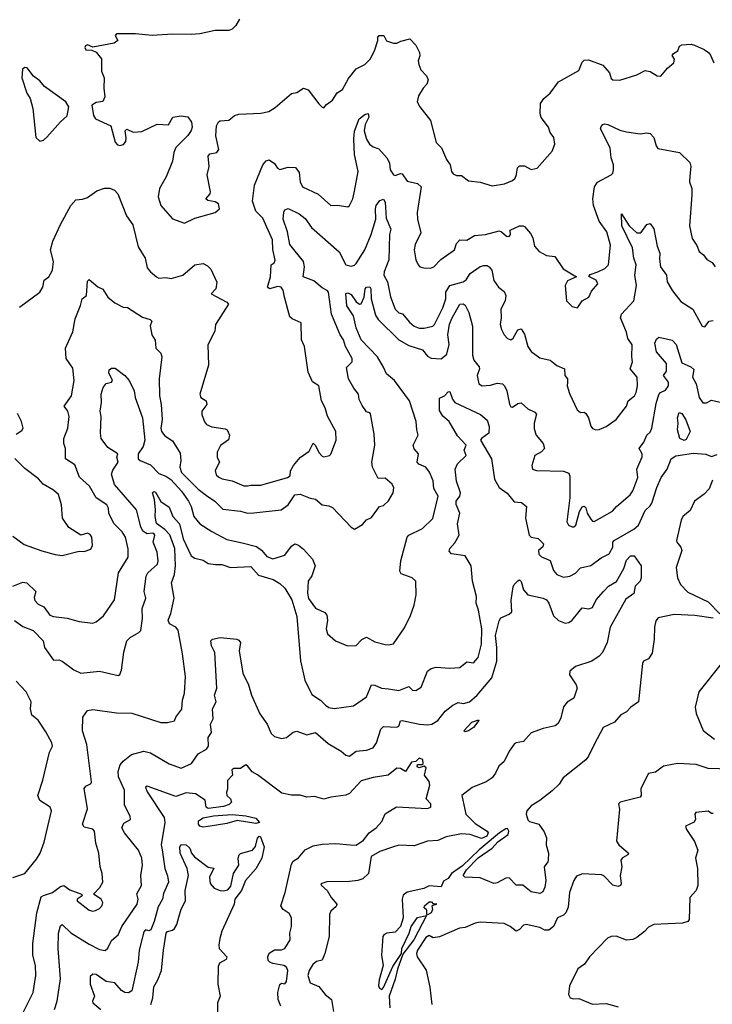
# Model space of a CAD drawing. Extents: x 1552033 to 1694788, y 811965 to 917215.
# Tile 187 of 256: x 1630256 to 1634330, y 862356 to 868148. Entities that reach past the tile are written whole.
import ezdxf

# ---------------------------------------------------------------- set-up
doc = ezdxf.new("R2010")
doc.units = 0

msp = doc.modelspace()

# ---------------------------------------------------------------- linework, layer by layer
at = {"layer": '0CON20XD'}
for points in [[(1631548.8, 868151.2), (1631526.8, 868113.2), (1631505, 868092.7), (1631485, 868085.2), (1631405, 868083.4), (1631315.4, 868064.6), (1631265, 868060.4), (1631155, 868062.1), (1631034.5, 868054.5), (1630936.7, 868065), (1630824.5, 868065.5), (1630817.5, 868055), (1630832.5, 868025), (1630810.9, 868009.1), (1630685, 867986), (1630655, 867999.6), (1630642.9, 867995), (1630639.5, 867985), (1630645, 867970.8), (1630679.3, 867969.3), (1630705, 867957.5), (1630737, 867917), (1630737.5, 867845), (1630752.5, 867805), (1630750, 867745), (1630756.7, 867695), (1630745, 867667.5), (1630705, 867660), (1630680, 867645), (1630688.8, 867585), (1630702.5, 867565), (1630792.7, 867522.7), (1630817.4, 867427.4), (1630831.2, 867411.2), (1630845, 867407.3), (1630866.9, 867413.1), (1630879.6, 867430.4), (1630882.4, 867452.4), (1630876.1, 867493.9), (1630885, 867503.3), (1630923.9, 867486.1), (1630975, 867490), (1631065, 867533.1), (1631130, 867530), (1631156, 867574), (1631205, 867583.1), (1631245, 867575.7), (1631266.9, 867545), (1631270.6, 867515), (1631265, 867496.7), (1631245, 867466), (1631174.4, 867395.6), (1631162.4, 867367.6), (1631154, 867315), (1631116.9, 867223.1), (1631078, 867155), (1631070, 867105), (1631086.2, 867055), (1631155, 866976.2), (1631225, 866951.2)], [(1631225, 866951.2), (1631285, 866980.8), (1631405, 867013.8), (1631430.6, 867035), (1631425.6, 867065), (1631405, 867076.2), (1631362.5, 867085), (1631351.2, 867095), (1631375.8, 867124.2), (1631378, 867135), (1631359.2, 867235), (1631370, 867285), (1631363.3, 867345), (1631375, 867358.8), (1631415, 867367.5), (1631427.5, 867385), (1631409.2, 867465), (1631414.1, 867524.1), (1631425, 867546.7), (1631435, 867553.3), (1631485, 867556.7), (1631518.8, 867585), (1631545, 867592.3), (1631675, 867598.6), (1631721.3, 867608.7), (1631758, 867632), (1631855, 867713.8), (1631885, 867719.2), (1631925, 867744.2), (1631953.3, 867735), (1632015, 867653.3), (1632035, 867632.5), (1632045, 867630), (1632060.5, 867649.5), (1632095.4, 867674.6), (1632123, 867717), (1632155, 867738), (1632188.8, 867801.2), (1632235, 867858.6), (1632285, 867884.3), (1632318.1, 867915), (1632343.3, 867965), (1632362.5, 868025), (1632362.5, 868045), (1632370, 868055), (1632397.5, 868055), (1632413.6, 868023.6), (1632455, 868008.8), (1632475, 868010), (1632497.7, 868022.3), (1632550, 868035), (1632585, 867997.5), (1632606.7, 867955), (1632610, 867935), (1632600, 867905), (1632604.2, 867884.2), (1632615, 867852.5), (1632647.9, 867817.9), (1632657.5, 867795), (1632651.2, 867768.8), (1632628.8, 867745), (1632600.5, 867699.5), (1632594.2, 867664.2), (1632608.8, 867635), (1632672, 867555), (1632706.1, 867426.1), (1632736.2, 867395), (1632765.5, 867325.5), (1632788, 867295), (1632795.8, 867255), (1632805, 867241.2), (1632825, 867231.2), (1632855, 867231.2), (1632895, 867199.4), (1632965, 867192.5), (1633035, 867170), (1633106.8, 867183.2), (1633155, 867202.5), (1633170, 867215), (1633177, 867237), (1633182.9, 867277.1), (1633195, 867288.8), (1633225, 867288), (1633265, 867265.7), (1633300, 867275), (1633388, 867375), (1633404, 867415), (1633398, 867455), (1633376.2, 867485), (1633365.8, 867515), (1633322.2, 867572.2), (1633316.4, 867595), (1633318.2, 867655), (1633338.6, 867685), (1633376.7, 867715), (1633425, 867782.9), (1633545, 867848.1), (1633565, 867898.8), (1633575, 867910), (1633601.2, 867911.2), (1633685, 867880), (1633724.5, 867835), (1633735, 867802.5), (1633745, 867794.3), (1633785, 867791.4), (1633885, 867823.8), (1633935, 867848.8), (1633965, 867843.8), (1634005, 867816.7), (1634027.5, 867815), (1634067, 867863), (1634102.5, 867895), (1634107.5, 867915), (1634093, 867937), (1634100.7, 867949.3), (1634127.5, 867965), (1634137, 867993), (1634150.7, 867999.3), (1634205, 868003.3), (1634225, 867998.8), (1634282.3, 867972.3), (1634307.5, 867955), (1634318.3, 867938.3), (1634338, 867895)], [(1630375, 867432.5), (1630395, 867440), (1630415, 867457.5), (1630495, 867547.5), (1630535, 867582.5), (1630543.8, 867635), (1630527.5, 867665), (1630402.5, 867755), (1630375, 867787.5), (1630337.5, 867815), (1630300, 867865), (1630285, 867867.5), (1630273, 867857), (1630268.8, 867805), (1630297.8, 867715), (1630317.5, 867685), (1630333.5, 867625), (1630351.2, 867455), (1630375, 867432.5)], [(1630255, 866457.5), (1630373.8, 866545), (1630392, 866575), (1630400, 866615), (1630426.7, 866635), (1630449.2, 866675), (1630454.2, 866725), (1630436.9, 866795), (1630451.1, 866845), (1630495, 866943.8), (1630557.1, 867055), (1630585, 867088), (1630625, 867092), (1630655, 867102.5), (1630708.8, 867141.2), (1630755, 867156), (1630785, 867156), (1630812.5, 867145), (1630832.7, 867122.7), (1630884.6, 866995), (1630920.9, 866940.9), (1630951.8, 866811.8), (1630993.8, 866745), (1631005, 866688.8), (1631024.5, 866664.5), (1631061.2, 866635), (1631075, 866627.5), (1631115, 866630.6), (1631145.9, 866625.9), (1631215, 866645.7), (1631286.7, 866705), (1631335, 866714.2), (1631360.6, 866700.6), (1631380.4, 866680.4), (1631414.5, 866604.5), (1631409.4, 866565), (1631382.5, 866535), (1631475, 866486.5), (1631483.6, 866475), (1631407.5, 866355), (1631404.4, 866315), (1631361.4, 866235), (1631367.1, 866115), (1631314.4, 865945), (1631321.2, 865925), (1631352, 865905), (1631356, 865885), (1631327.1, 865845), (1631327.1, 865825), (1631342.1, 865782.1), (1631355, 865766.7), (1631385, 865753.8), (1631465, 865741.2), (1631476.7, 865735), (1631490, 865705), (1631483.6, 865676.4), (1631437.3, 865642.7), (1631416.6, 865603.4), (1631416.4, 865575), (1631430.6, 865545), (1631404.6, 865495.4), (1631411.2, 865471.2), (1631426.1, 865456.1), (1631447.1, 865447.1), (1631505, 865434.7), (1631575, 865406.4), (1631595, 865405.5), (1631615, 865410.9), (1631675, 865410.8), (1631831.2, 865455), (1631846.2, 865465), (1631849.2, 865495), (1631865.6, 865525), (1631905, 865571.8), (1631959.3, 865610.7), (1631982.1, 865657.9), (1631995, 865644.2), (1632015, 865602.2), (1632035, 865580), (1632045, 865577.1), (1632077.5, 865585), (1632085, 865592.5), (1632117.3, 865675), (1632115.5, 865725), (1632066.7, 865815), (1632052.3, 865865), (1632030.4, 865905), (1632015.6, 865995), (1631977.7, 866017.7), (1631951.5, 866075), (1631930, 866225), (1631913.3, 866265), (1631912.2, 866365), (1631857.9, 866387.9), (1631845, 866400.7), (1631814.2, 866515.8), (1631805, 866557.8), (1631794.5, 866575), (1631775, 866579.4), (1631724.7, 866564.7), (1631713.6, 866573.6), (1631730, 866635), (1631734.3, 866705.7), (1631753, 866717), (1631757.5, 866732.5), (1631745.4, 866795.4), (1631743, 866853), (1631685, 866980), (1631645, 867022.5), (1631625, 867080), (1631637.7, 867175), (1631685, 867294.2), (1631705, 867318), (1631723.3, 867323.3), (1631755, 867302.5), (1631772.5, 867275), (1631785, 867266.2), (1631835, 867280.9), (1631878, 867278), (1631898.7, 867248.7), (1631904.7, 867194.7), (1631919.4, 867165), (1632010.9, 867120.9), (1632085, 867054.3), (1632125, 867057.5), (1632185, 867046.2), (1632196, 867055), (1632215, 867093.8), (1632225, 867140), (1632246.5, 867255), (1632224.8, 867354.8), (1632220.4, 867445), (1632225, 867492.5), (1632252.9, 867565), (1632285, 867589.4), (1632305.7, 867595.7), (1632309.4, 867575), (1632288, 867532), (1632282.7, 867495), (1632296.4, 867445), (1632313.6, 867415), (1632335, 867400), (1632369.1, 867389.1), (1632415, 867335.6), (1632431.8, 867305), (1632435, 867263.8), (1632455, 867235.8), (1632465, 867231.4), (1632495, 867242.9), (1632505, 867240.8), (1632535, 867198.1), (1632595, 867184.5), (1632617.3, 867165), (1632594.6, 867014.6), (1632596.5, 866975), (1632615.6, 866895), (1632580.9, 866825), (1632575.5, 866795), (1632586.7, 866735), (1632599.5, 866705), (1632608.9, 866695), (1632632.5, 866687.5), (1632672.9, 866687.1), (1632691.9, 866695), (1632733.3, 866736.7), (1632813.6, 866795), (1632825, 866830.6), (1632845, 866853.1), (1632885, 866851.2), (1632931.4, 866878.6), (1632995.4, 866884.6), (1633075, 866906), (1633090.5, 866900.5), (1633118.8, 866875), (1633135, 866872.9), (1633142, 866885), (1633140, 866910), (1633195, 866935.8), (1633215, 866936), (1633225, 866932), (1633260.9, 866890.9), (1633274.3, 866865), (1633284.2, 866815), (1633311.2, 866785), (1633355, 866760), (1633403.3, 866755), (1633451.8, 866681.8), (1633530, 866635), (1633477.6, 866612.4), (1633464.2, 866585), (1633472.5, 866495), (1633505, 866460), (1633536.1, 866453.9), (1633565, 866493.3), (1633602.5, 866515), (1633619.5, 866550.5), (1633655.6, 866595), (1633645.6, 866615), (1633603, 866637), (1633611.2, 866648.8), (1633655.5, 866665.5), (1633697.8, 866685), (1633719.4, 866705), (1633731.7, 866821.7), (1633709.5, 866899.5), (1633663.3, 866963.3), (1633631.4, 867055), (1633626.9, 867095), (1633636.1, 867163.9), (1633655, 867191.5), (1633734, 867235), (1633744.4, 867245.6), (1633747.8, 867265), (1633748.5, 867295), (1633734.3, 867335), (1633728.9, 867395), (1633672.8, 867505), (1633675, 867519.2), (1633685, 867530.8), (1633695, 867535.6), (1633715, 867531.4), (1633785, 867497.9), (1633825, 867487.8), (1633905, 867475.7), (1633945, 867482.5), (1633965, 867479.2), (1633985, 867454.2), (1633998.6, 867405), (1634009.3, 867389.3), (1634137.5, 867367.5), (1634197.7, 867307.7), (1634203.8, 867285), (1634196.6, 867226.6), (1634195.5, 867195), (1634209.5, 867155), (1634210, 867115), (1634196.2, 866935), (1634211.7, 866861.7), (1634239.3, 866819.3), (1634253.3, 866785), (1634277.5, 866765), (1634297, 866737), (1634329.3, 866719.3), (1634346, 866695)], [(1630215, 864815.8), (1630275, 864839.2), (1630296.7, 864835), (1630351.2, 864785), (1630341.7, 864748.3), (1630345, 864731.2), (1630365, 864710), (1630397.5, 864695), (1630433.3, 864645), (1630455, 864637.1), (1630535, 864627.8), (1630605, 864607.1), (1630685, 864599.2), (1630705, 864606), (1630748, 864642), (1630812.5, 864735), (1630837.5, 864895), (1630894, 864986), (1630893.9, 865035), (1630878.7, 865105), (1630858.2, 865135), (1630810, 865185), (1630780.9, 865245), (1630778.9, 865275), (1630768.5, 865295), (1630706.2, 865335), (1630666.5, 865405), (1630606.9, 865456.9), (1630579.8, 865529.8), (1630524.4, 865565), (1630524.3, 865625), (1630514.5, 865655), (1630514.5, 865685), (1630538.9, 865745), (1630545.9, 865814.1), (1630538.8, 865845), (1630516.9, 865875), (1630560.2, 865935), (1630577, 866025), (1630567.5, 866097.5), (1630529.4, 866155), (1630525.7, 866215), (1630568.3, 866311.7), (1630582.1, 866387.9), (1630612.5, 866467.5), (1630623.8, 866505), (1630648, 866525), (1630655, 866610), (1630665, 866618.8), (1630715, 866575.7), (1630745, 866562.5), (1630775, 866515.8), (1630815, 866482.5), (1630865, 866457.5), (1630890, 866455), (1630977.3, 866397.3), (1631022.5, 866385), (1631032.5, 866375), (1631023.8, 866346.2), (1631032.5, 866295), (1631052.3, 866262.3), (1631056.2, 866215), (1631085.6, 866185.6), (1631091.9, 866165), (1631075.5, 866034.5), (1631077.3, 865935), (1631088.2, 865885), (1631092.9, 865797.1), (1631086.6, 865745), (1631090.3, 865725), (1631109.3, 865699.3), (1631155, 865670), (1631198.9, 865598.9), (1631204.4, 865555.6), (1631198.5, 865515), (1631207.8, 865485), (1631305, 865386.7), (1631355, 865349.7), (1631402.5, 865315), (1631449.7, 865269.7), (1631555, 865257.5), (1631595, 865246.2), (1631633.7, 865246.3), (1631794, 865265), (1631835, 865294.6), (1631875, 865353.3), (1631905, 865356.9), (1631965, 865332.5), (1631995, 865328.1), (1632035, 865294.5), (1632075, 865287.8), (1632095, 865278.1), (1632205, 865162), (1632225, 865152), (1632272, 865178), (1632295, 865206.2), (1632325, 865218.8), (1632372.5, 865285), (1632395, 865290), (1632425, 865318), (1632452.5, 865365), (1632455.8, 865395), (1632447.5, 865415), (1632405, 865452), (1632365, 865448.8), (1632330, 865515), (1632326.9, 865545), (1632343.8, 865645), (1632340.3, 865710.3), (1632319.2, 865829.2), (1632315, 865836.2), (1632295, 865842), (1632269.2, 865879.2), (1632253, 865913), (1632248.9, 865945), (1632220.4, 865980.4), (1632190.6, 866035), (1632178.7, 866101.3), (1632211.2, 866135), (1632210.5, 866155), (1632172.2, 866225), (1632160, 866265), (1632141.1, 866295), (1632089.4, 866415), (1632071.1, 866545), (1632065, 866555.4), (1632035, 866571.5), (1631985, 866611.9), (1631922.5, 866635), (1631931.8, 866695), (1631925.8, 866725), (1631844.2, 866825), (1631830.6, 866900.6), (1631806.3, 866975), (1631809.5, 867015), (1631815, 867028.9), (1631835, 867036.9), (1631898.8, 867005), (1631935, 866978.9), (1631972.1, 866925), (1632135, 866782.5), (1632175, 866705.6), (1632205, 866698.2), (1632225, 866703.3), (1632235, 866713.5), (1632286.1, 866793.9), (1632323.3, 866885), (1632350.4, 866975), (1632348.2, 867035), (1632353.1, 867055), (1632375, 867084.2), (1632395, 867092), (1632405.4, 867075), (1632410.4, 866980.4), (1632437.9, 866915), (1632430.6, 866885), (1632426.3, 866735), (1632399.6, 866665), (1632397.5, 866645), (1632419.4, 866605), (1632437.4, 866517.4), (1632464.6, 866445), (1632485, 866423.5), (1632506.9, 866416.9), (1632548.2, 866368.2), (1632575, 866345.7), (1632605, 866333.9), (1632635, 866332.7), (1632685, 866344.4), (1632696.2, 866355), (1632745, 866452.5), (1632763, 866505), (1632761.8, 866545), (1632785, 866583.8), (1632865, 866605.8), (1632881.7, 866618.3), (1632906.2, 866655), (1632965, 866695.6), (1632985, 866702.9), (1633005, 866701.4), (1633018, 866695), (1633032, 866675), (1633045, 866613.3), (1633072, 866575), (1633105, 866548.6), (1633114.6, 866525), (1633110.4, 866495), (1633086.7, 866445), (1633088.2, 866395), (1633081.8, 866355), (1633088.9, 866325), (1633105, 866293.8), (1633125, 866272.9), (1633145, 866265.7), (1633157.8, 866275), (1633185, 866324.2), (1633205, 866330), (1633225, 866298), (1633245, 866226), (1633265, 866196.2), (1633315, 866158), (1633375, 866144.4), (1633415, 866113.5), (1633460, 866095), (1633462.5, 866055), (1633478.8, 866035), (1633478.8, 866015), (1633476.2, 865995), (1633489.1, 865949.1), (1633535, 865853.8), (1633555, 865836.7), (1633575, 865838.8), (1633585, 865831.2), (1633600.5, 865805), (1633615, 865757.5), (1633625, 865744.2), (1633645, 865735.8), (1633665, 865738), (1633705, 865755.8), (1633764.7, 865795.3), (1633825.9, 865874.1), (1633835.5, 865905), (1633871.1, 865935), (1633882.7, 865955), (1633890, 865995), (1633887.7, 866045), (1633846.5, 866095), (1633859.6, 866135), (1633855.5, 866165), (1633859.1, 866235), (1633833.4, 866273.4), (1633825, 866310.6), (1633789.7, 866395), (1633795, 866415.6), (1633867.2, 866495), (1633882.9, 866585), (1633874.4, 866645), (1633881.4, 866705), (1633868.9, 866745), (1633861, 866805), (1633797.6, 866935), (1633795, 867006.2), (1633840, 866935), (1633885, 866893.6), (1633910, 866895), (1633945, 866943.3), (1633965, 866950), (1633985, 866917.5), (1634004.5, 866815), (1634021.9, 866775), (1634018.3, 866738.3), (1634024.5, 866694.5), (1634060.6, 866645), (1634064.5, 866605), (1634095, 866553.3), (1634145, 866490), (1634215.8, 866445), (1634270, 866345), (1634285, 866341.2), (1634311.2, 866375), (1634335, 866378)], [(1630225, 864614.4), (1630275, 864578.2), (1630335, 864555.7), (1630394.2, 864495), (1630400.8, 864455), (1630455, 864380), (1630485, 864383.3), (1630505, 864375.6), (1630573.8, 864323.8), (1630615, 864303.6), (1630725, 864316.7), (1630835, 864290), (1630845, 864296), (1630855, 864321.2), (1630868.4, 864428.4), (1630885.7, 864495), (1630905, 864513.1), (1630957.4, 864542.6), (1630967.5, 864555), (1630977.3, 864625), (1630976.9, 864685), (1630998.1, 864745), (1630987.9, 864785), (1630999.1, 864875), (1631008.9, 864895), (1631066, 864945), (1631070.8, 864965), (1631064.5, 865015), (1631041.1, 865075), (1631051.4, 865115), (1631045.6, 865125), (1631035, 865127.3), (1631005, 865122.9), (1630980.2, 865140.2), (1630968.4, 865165), (1630943.1, 865265), (1630813.5, 865413.5), (1630795.9, 865475), (1630802.6, 865497.4), (1630834, 865545), (1630826.7, 865575), (1630832.5, 865595), (1630775, 865631.5), (1630734.5, 865685), (1630730.4, 865715), (1630734.6, 865814.6), (1630728.8, 865845), (1630736.2, 865896.2), (1630735.5, 865944.5), (1630747.1, 865985), (1630765, 866008), (1630795, 866016), (1630800.6, 866025), (1630779.8, 866069.8), (1630782.1, 866087.9), (1630795, 866097.9), (1630817.7, 866097.7), (1630875, 866054.3), (1630898.9, 866025), (1630928.8, 865965), (1630935.4, 865925), (1630977.5, 865805), (1630991.6, 865675), (1630981.7, 865638.3), (1630952.5, 865595), (1630953.3, 865565), (1630963.3, 865555), (1631025, 865530), (1631075, 865477.7), (1631115, 865462.9), (1631145, 865442.4), (1631207.7, 865375), (1631249.2, 865315), (1631264.1, 865285), (1631279.6, 865225), (1631315, 865182.5), (1631386.7, 865136.7), (1631475, 865090.9), (1631565, 865070.9), (1631649, 865049), (1631678, 865028), (1631710.2, 864990.2), (1631745, 864977.1), (1631815, 864997.5), (1631855, 865051.4), (1631875, 865064.2), (1631895, 865057.5), (1631925, 865033.8), (1631978.8, 864975), (1631994.3, 864935), (1631974.2, 864875.8), (1631951.6, 864845), (1631948.2, 864775), (1631953.6, 864743.6), (1631995, 864685.6), (1632050, 864660), (1632062.5, 864645), (1632066.7, 864615), (1632058.6, 864565), (1632066.2, 864535), (1632113.6, 864493.6), (1632183.3, 864465), (1632235, 864467.5), (1632267.6, 864502.4), (1632295, 864515.7), (1632345, 864489.4), (1632405, 864472.9), (1632425, 864470), (1632455, 864476.7), (1632518.3, 864571.7), (1632555, 864643.8), (1632575.5, 864704.5), (1632587.8, 864765), (1632585.6, 864845), (1632563.3, 864865), (1632499.2, 864889.2), (1632491.2, 864905), (1632497.1, 864965), (1632535.7, 865105), (1632544.6, 865115.4), (1632624.6, 865155.4), (1632685, 865214), (1632717.3, 865345), (1632690.9, 865390.9), (1632687.2, 865435), (1632666.9, 865486.9), (1632645, 865516.1), (1632602.5, 865532.5), (1632594.4, 865545), (1632602, 865595), (1632575, 865623.3), (1632570, 865645), (1632600, 865705), (1632591.3, 865735), (1632588.1, 865785), (1632547.6, 865905), (1632460.4, 866025), (1632412.9, 866065), (1632395, 866103.3), (1632360.5, 866165), (1632263.6, 866265), (1632234.8, 866335), (1632218.8, 866405), (1632179.8, 866465), (1632175, 866536.4), (1632185, 866540.5), (1632205, 866531.9), (1632235, 866488.5), (1632255, 866474.5), (1632264.4, 866475.6), (1632281.5, 866515), (1632288.5, 866565), (1632295, 866575.4), (1632315, 866577.2), (1632320.5, 866565), (1632322.3, 866505), (1632349.4, 866409.4), (1632363.7, 866383.7), (1632485, 866265.4), (1632545, 866230.8), (1632625, 866206.8), (1632655, 866169.5), (1632675, 866157.3), (1632735, 866153.8), (1632769.1, 866180.9), (1632782.2, 866237.8), (1632774.3, 866295), (1632783.6, 866356.4), (1632799.2, 866395), (1632845, 866473.6), (1632865, 866476.9), (1632875, 866469.3), (1632898.2, 866425), (1632918.5, 866345), (1632919.2, 866175), (1632926, 866145), (1632959.2, 866105), (1632961.2, 866095), (1632947.1, 866055), (1632956.2, 866005), (1632975, 865994.3), (1633025, 865998.9), (1633065, 866010), (1633096, 866005), (1633107.8, 865995), (1633121.5, 865965), (1633135.8, 865885.8), (1633145, 865870), (1633155, 865868.8), (1633185, 865890), (1633205, 865893.8), (1633245, 865858), (1633285, 865838.8), (1633295, 865827.5), (1633281.2, 865775), (1633281.9, 865741.9), (1633294.2, 865705), (1633334.4, 865655), (1633341.9, 865625), (1633325, 865606.5), (1633285, 865584.3), (1633268.5, 865525), (1633271.4, 865505), (1633295, 865495.5), (1633455, 865492), (1633485, 865479.6), (1633492.3, 865462.3), (1633491.1, 865335), (1633474.2, 865195), (1633483.3, 865175), (1633505, 865164), (1633515, 865164), (1633526, 865174), (1633548.1, 865255), (1633565, 865283.3), (1633575, 865286.7), (1633585, 865276.7), (1633594.5, 865245), (1633615, 865210), (1633625, 865198), (1633635, 865197.1), (1633742.2, 865257.8), (1633765.4, 865284.6), (1633846.6, 865353.4), (1633862.6, 865377.4), (1633892.2, 865455), (1633886.2, 865505), (1633916.2, 865576.2), (1633916.4, 865595), (1633899.2, 865625), (1633927.1, 865662.9), (1633945, 865703.8), (1633965, 865722), (1633974.6, 865745), (1633999.7, 865890.3), (1634015, 865944.2), (1634025, 865955.6), (1634055, 865969.2), (1634071.1, 865995), (1634071.8, 866015), (1634042.5, 866055), (1634060.7, 866080.7), (1634059.5, 866125), (1634002.2, 866195), (1633991.1, 866245), (1634001.2, 866268.8), (1634015, 866280.5), (1634093.2, 866263.2), (1634117, 866237), (1634150, 866130), (1634204.2, 866105), (1634221.2, 866091.2), (1634214, 866045), (1634234, 866005), (1634252.1, 865925), (1634274.3, 865895), (1634295, 865894.4), (1634325, 865909.2), (1634375, 865897.5)], [(1632823, 865297), (1632823.2, 865316.8), (1632844.6, 865345.4), (1632849.3, 865365), (1632824.1, 865434.1), (1632818, 865505), (1632830.8, 865535), (1632882, 865585), (1632870, 865615), (1632882, 865645), (1632830.8, 865700.8), (1632780.9, 865785), (1632745, 865815.5), (1632725, 865850), (1632725, 865922.5), (1632755, 865936), (1632775, 865958.6), (1632785, 865961.4), (1632800.6, 865915), (1632815, 865896.4), (1632965.5, 865825.5), (1633005, 865791.4), (1633017.8, 865755), (1633015.6, 865715), (1632971.2, 865685), (1632966.2, 865675), (1633031.2, 865565), (1633049.4, 865445), (1633075, 865396.4), (1633122.3, 865362.3), (1633165, 865311.2), (1633207, 865307), (1633236, 865285), (1633231.1, 865215), (1633253, 865115), (1633264.9, 865104.9), (1633305, 865096.1), (1633336.9, 865065), (1633332.7, 865047.3), (1633307.8, 865025), (1633308.5, 865005), (1633325, 864989.3), (1633375, 864967.7), (1633395, 864908), (1633416, 864885), (1633455, 864868.6), (1633492.5, 864875), (1633525, 864891.9), (1633555, 864924.5), (1633615, 864937.8), (1633675, 864983.1), (1633723.5, 865006.5), (1633744.6, 865045), (1633744.5, 865075), (1633751.8, 865085), (1633868.3, 865151.7), (1633895, 865173.8), (1633935, 865261.4), (1633965, 865288.2), (1633974.2, 865305), (1634002.9, 865397.1), (1634029.2, 865455), (1634065, 865503.1), (1634088.4, 865565), (1634115, 865581.7), (1634218.3, 865598.3), (1634292.1, 865592.1), (1634325, 865578.6), (1634358.9, 865591.1)], [(1630235, 865710), (1630268.7, 865731.3), (1630276, 865745), (1630265.7, 865785), (1630242, 865832)], [(1634165, 865671.7), (1634139, 865685), (1634124.5, 865734.5), (1634129.6, 865775), (1634124.2, 865805.8), (1634135, 865838), (1634151.1, 865831.1), (1634173.3, 865795), (1634199.6, 865725), (1634175, 865679.1), (1634165, 865671.7)], [(1630215, 865109.4), (1630281.2, 865061.2), (1630385, 865023.1), (1630465, 865001.4), (1630505, 864995.8), (1630605, 865021.4), (1630635, 865020.6), (1630675, 865034.4), (1630684.2, 865055), (1630680, 865105), (1630670.7, 865120.7), (1630655, 865128.1), (1630615, 865115.7), (1630545, 865161.4), (1630508.1, 865215), (1630502.2, 865295), (1630483.3, 865355), (1630455, 865380.8), (1630394.4, 865415), (1630366.6, 865446.6), (1630285, 865507.1), (1630227, 865567)], [(1634331.3, 865438.7), (1634311.9, 865388.1), (1634282.5, 865357.5), (1634225.8, 865315), (1634199.8, 865260.2), (1634155.6, 865225), (1634146.4, 865205), (1634120, 865085), (1634120.5, 865075), (1634144.4, 865045), (1634150, 865025), (1634117.1, 864925), (1634125.6, 864865), (1634143.3, 864825), (1634185, 864780.9), (1634306.2, 864723.8), (1634373.4, 864653.4)], [(1630274.3, 862305), (1630335.5, 862425), (1630350, 862525), (1630348.6, 862585), (1630333.5, 862645), (1630333.3, 862715), (1630356.1, 862895), (1630382.4, 862987.6), (1630395, 862997.3), (1630449.2, 863015), (1630495, 863049.2), (1630515, 863054.3), (1630549.9, 863029.9), (1630620, 863005), (1630622.5, 862995), (1630593.3, 862975), (1630593.3, 862965), (1630665, 862909.4), (1630685, 862903.3), (1630702.1, 862907.9), (1630725, 862920), (1630741.7, 862938.3), (1630745.6, 862955), (1630734.3, 862975), (1630690, 863005), (1630727.4, 863042.6), (1630744, 863075), (1630740.8, 863125), (1630729.2, 863165), (1630720.8, 863245), (1630703.1, 863305), (1630696.4, 863375), (1630685, 863387.3), (1630635, 863397.5), (1630624.4, 863415), (1630655.4, 863505.4), (1630634.5, 863625.5), (1630645, 863638.8), (1630675.6, 863654.4), (1630678.6, 863665), (1630651.4, 863885), (1630625.6, 863965), (1630626.2, 864045), (1630655, 864083.8), (1630685, 864090), (1630825, 864070), (1630915, 864068), (1631085, 864014.7), (1631125.9, 864014.1), (1631165.8, 864024.2), (1631174.2, 864045), (1631208.5, 864091.5), (1631213.2, 864145), (1631224.2, 864185.8), (1631231.1, 864285), (1631212.6, 864417.4), (1631187.7, 864557.7), (1631175, 864574.8), (1631136.5, 864595), (1631128.8, 864615), (1631144.7, 864655.3), (1631164.1, 864745), (1631148.2, 864835), (1631166.2, 864885), (1631172.4, 864935), (1631167.5, 865037.5), (1631138.5, 865118.5), (1631109.4, 865149.4), (1631061, 865185), (1631052.6, 865225), (1631055.4, 865265), (1631049.4, 865325), (1631036.9, 865365), (1631045, 865372.2), (1631055, 865368.2), (1631085, 865314.4), (1631135, 865280), (1631156.7, 865225), (1631195, 865181.8), (1631216.4, 865095), (1631265, 864993.3), (1631285, 864981.2), (1631335, 864969.2), (1631365, 864950), (1631407.3, 864942.7), (1631445, 864942.9), (1631495, 864925.4), (1631615, 864932.5), (1631660.6, 864880.6), (1631746.9, 864855), (1631785, 864832.1), (1631815, 864804.4), (1631856.3, 864735), (1631885, 864636.7), (1631907.2, 864377.2), (1631933.5, 864263.5), (1631975, 864178), (1632025, 864145.6), (1632055, 864115.7), (1632075, 864103.1), (1632105, 864096.9), (1632218.7, 864111.3), (1632295, 864164.2), (1632325, 864235.7), (1632345, 864234.5), (1632383.3, 864215), (1632425, 864212.1), (1632485, 864202.5), (1632545, 864225.6), (1632566.7, 864205), (1632585, 864201.9), (1632617.6, 864222.4), (1632654.6, 864315), (1632675, 864330.6), (1632705, 864340), (1632785, 864333.1), (1632845, 864338), (1632885, 864370), (1632925, 864365.8), (1632953, 864397), (1632972.1, 864475), (1632974.6, 864565), (1632954.1, 864675), (1632940.4, 864715), (1632942.7, 864755), (1632919.7, 864845), (1632912.1, 864935), (1632875, 864994.5), (1632796.1, 865006.1), (1632781.5, 865021.5), (1632785, 865038), (1632815, 865070.8), (1632841.5, 865115), (1632831.7, 865181.7), (1632845.3, 865245), (1632823, 865297)], [(1630460.8, 862325), (1630475.4, 862375.4), (1630495.5, 862505.5), (1630481.6, 862685), (1630484.2, 862775), (1630495, 862817.5), (1630505.5, 862825.5), (1630557, 862777), (1630665, 862709.7), (1630725, 862679.6), (1630757.6, 862672.4), (1630775, 862686.7), (1630795, 862732), (1630835, 862765.7), (1630857.4, 862815), (1630947.2, 862945), (1630952, 862975), (1630944.7, 863005.3), (1630972.9, 863055), (1630967.5, 863115), (1630977.6, 863175), (1630974.2, 863215), (1630955, 863262.5), (1630872, 863365), (1630857.3, 863395), (1630868.2, 863421.8), (1630906.6, 863443.4), (1630905, 863463.8), (1630872.9, 863527.1), (1630871.4, 863615), (1630836.8, 863695), (1630835.5, 863725), (1630847.3, 863765), (1630863.5, 863786.5), (1630913.8, 863825), (1630985, 863846.2), (1631025, 863836.2), (1631135, 863770.6), (1631205, 863744.4), (1631266.9, 863773.1), (1631305, 863830), (1631355, 863858), (1631365.4, 863875), (1631364.5, 863925), (1631383.3, 863955), (1631378, 864005), (1631392.7, 864035), (1631390, 864095), (1631410.4, 864135), (1631402.3, 864175), (1631416.2, 864215), (1631404, 864425), (1631384.3, 864465), (1631380, 864495), (1631390, 864505), (1631435, 864513.1), (1631532.5, 864505), (1631545, 864498.8), (1631553.8, 864485), (1631546, 864435), (1631568.5, 864305), (1631600.9, 864235), (1631618.2, 864175), (1631667.7, 864065), (1631712, 864005), (1631735, 863949.2), (1631755, 863931.4), (1631795, 863920), (1631824.1, 863925.9), (1631865, 863956.2), (1631885, 863963.8), (1631945, 863941.2), (1631995, 863956), (1632070.9, 863890.9), (1632146.3, 863846.3), (1632175, 863821.8), (1632195, 863816.9), (1632235, 863845.6), (1632295, 863850.9), (1632334.6, 863865.4), (1632353.5, 863895), (1632380, 863975), (1632395, 863990.5), (1632475, 863985.8), (1632486.7, 863993.3), (1632495, 864023.3), (1632504.5, 864025.5), (1632606.6, 864003.4), (1632655, 864000), (1632679.2, 864005), (1632715, 864026.4), (1632758.8, 864081.2), (1632803.8, 864116.2), (1632835, 864131.5), (1632866.4, 864126.4), (1632901.4, 864135), (1632945.7, 864174.3), (1633032.5, 864277.5), (1633062.6, 864375), (1633062.5, 864455), (1633054.9, 864525), (1633075, 864612.5), (1633085, 864630), (1633135, 864650.5), (1633150.9, 864665), (1633146.8, 864733.2), (1633158.8, 864811.2), (1633163.9, 864826.1), (1633185, 864847.5), (1633195, 864852.5), (1633205, 864843.3), (1633220, 864795), (1633245, 864765.7), (1633333.8, 864745), (1633355, 864734.5), (1633368.4, 864715), (1633395, 864641.9), (1633425, 864614.4), (1633465, 864598.6), (1633485, 864601.4), (1633505.8, 864615), (1633547, 864667), (1633565, 864687.5), (1633602.7, 864682.7), (1633625, 864690), (1633646.7, 864735), (1633690, 864785), (1633719.4, 864815), (1633766.8, 864843.2), (1633810.1, 864919.9), (1633825, 864968), (1633848.8, 864995), (1633870, 864995), (1633910.3, 864935), (1633912.1, 864865), (1633904.4, 864845), (1633875.4, 864815), (1633867.2, 864772.8), (1633820.9, 864739.1), (1633728.2, 864575), (1633711.1, 864485), (1633683.3, 864425), (1633665, 864404.4), (1633621.4, 864375), (1633525, 864343.9), (1633492.5, 864315), (1633490.6, 864295), (1633529.4, 864235), (1633535.7, 864215), (1633515, 864156.2), (1633475, 864132.9), (1633453.9, 864106.1), (1633437.9, 864042.1), (1633422.1, 864007.9), (1633405, 863994), (1633335, 863979.2), (1633265, 863952.5), (1633218.7, 863901.3), (1633175, 863893.8), (1633165, 863886.2), (1633135, 863846), (1633105.8, 863785), (1633073.1, 863756.9), (1633054.6, 863715), (1633035, 863688.8), (1632999.4, 863665), (1632917.5, 863632.5), (1632856.7, 863585), (1632880, 863475), (1632935, 863420.4), (1633005.3, 863375.3), (1633010.8, 863365), (1633003.4, 863345), (1632972.3, 863332.3), (1632905, 863355.5), (1632855, 863358.3), (1632765, 863341), (1632715, 863320), (1632655, 863315.6), (1632575, 863288.5), (1632485, 863292.9), (1632448.6, 863281.4), (1632375, 863254.3), (1632323.8, 863225), (1632307.5, 863125), (1632273.3, 863095), (1632245.3, 863084.7), (1632195, 863078.5), (1632062.7, 863077.3), (1632026.7, 863065), (1632030, 863055), (1632065, 863026.2), (1632086.9, 862985), (1632121.4, 862945), (1632117.8, 862932.2), (1632086.7, 862905), (1632078.8, 862885), (1632075.6, 862755), (1632050.8, 862655), (1632033.9, 862616.1), (1632002.3, 862607.7), (1631979.7, 862590.3), (1631958.8, 862555), (1631950.8, 862525), (1631963.4, 862483.4), (1632015, 862461.4), (1632053.1, 862415), (1632090, 862385), (1632102, 862315)], [(1634335, 864627.5), (1634226, 864644), (1634105, 864649.8), (1634010.9, 864629.1), (1633998.3, 864611.7), (1633989.5, 864575), (1633987.4, 864505), (1633975, 864422), (1633955, 864388.8), (1633925.9, 864374.1), (1633919.7, 864360.3), (1633896.1, 864135), (1633851.4, 864105), (1633825, 864076.9), (1633791.9, 864058.1), (1633755, 864015.8), (1633688, 863985), (1633634.9, 863885.1), (1633601.3, 863815), (1633585.1, 863794.9), (1633451.6, 863688.4), (1633428.3, 863651.7), (1633387, 863613), (1633314.9, 863555.1), (1633265, 863524.4), (1633239.5, 863495), (1633235.5, 863475), (1633245, 863440.8), (1633255, 863431.4), (1633308.8, 863415), (1633340.9, 863370.9), (1633354, 863335), (1633351.9, 863295), (1633365.5, 863245.5), (1633364.3, 863205.7), (1633362.9, 863195), (1633340, 863165), (1633350.4, 863085), (1633345.2, 863044.8), (1633332.6, 863017.4), (1633315, 863009.1), (1633265, 863017.3), (1633215, 863056.9), (1633175, 863058.1), (1633135, 863101.1), (1633115, 863098.9), (1633065, 863070), (1633045, 863066.9), (1632965, 863100), (1632873.8, 863103.8), (1632864.4, 863115), (1632882.9, 863147.1), (1632951.9, 863218.1), (1633035, 863274.1), (1633068.7, 863311.3), (1633128, 863355), (1633133.7, 863375), (1633125, 863389.8), (1633115, 863389), (1633078, 863365), (1632958.9, 863265), (1632859.7, 863170.3), (1632795.8, 863125), (1632775, 863096), (1632748.8, 863081.2), (1632735, 863046.7), (1632665, 863052.9), (1632632.9, 863037.1), (1632535, 863015.6), (1632512, 862998), (1632504.5, 862975), (1632510.8, 862865), (1632495.5, 862815), (1632465, 862781.4), (1632414.3, 862775.7), (1632396.7, 862765), (1632392, 862755), (1632384, 862645), (1632394, 862585), (1632369.7, 862500.3), (1632366.7, 862465), (1632371.8, 862451.8), (1632385, 862444.4), (1632395, 862455.8), (1632450.7, 862579.3), (1632500.6, 862655), (1632504.1, 862685), (1632546, 862774), (1632557.5, 862815), (1632595, 862867.3), (1632648.3, 862878.3), (1632574.5, 862735), (1632508.7, 862651.3), (1632477.1, 862562.9), (1632465, 862503.3), (1632428.5, 862405), (1632431.9, 862335)], [(1634381.4, 864358.6), (1634250.6, 864195), (1634228.8, 864105), (1634235, 864067.5), (1634275, 863966), (1634342.5, 863915)], [(1630215, 863101.4), (1630285.7, 863125), (1630355, 863210.6), (1630376.5, 863245), (1630399.9, 863310.1), (1630443.1, 863495), (1630434.5, 863515), (1630373.5, 863555), (1630361.4, 863585), (1630391.1, 863675), (1630431.1, 863838.9), (1630448.9, 863875), (1630444.6, 863895), (1630408.5, 863958.5), (1630365, 864028.6), (1630327.3, 864057.3), (1630320, 864095), (1630322.5, 864135), (1630293.3, 864195), (1630235, 864256.9)], [(1632875, 863958.1), (1632868.9, 863965), (1632915, 864016.7), (1632955, 864029.2), (1632957.1, 864025), (1632925.4, 863984.6), (1632895, 863964.2), (1632875, 863958.1)], [(1631792.5, 862345), (1631776.2, 862385), (1631774.4, 862425), (1631785, 862472.5), (1631795, 862480), (1631815, 862476.7), (1631825, 862491.2), (1631833.5, 862555), (1631824.4, 862575), (1631810, 862585), (1631745, 862596.2), (1631727.1, 862605), (1631718.1, 862615), (1631714.4, 862635), (1631722.4, 862657.6), (1631753.8, 862676.2), (1631795, 862677.2), (1631815, 862685.3), (1631847.5, 862735), (1631844.5, 862775), (1631853.6, 862815), (1631854.7, 862865), (1631840.8, 862890.8), (1631805.5, 862915), (1631791.8, 862935), (1631816.6, 863013.4), (1631855, 863180), (1631865, 863197.5), (1631895, 863218.9), (1631934.3, 863265.7), (1631982.3, 863287.7), (1632035, 863298.9), (1632115, 863303.2), (1632200, 863295), (1632235, 863292.7), (1632278.3, 863321.7), (1632311.2, 863365), (1632353.3, 863395), (1632385, 863430.8), (1632405, 863475.8), (1632472.4, 863517.6), (1632655, 863507.5), (1632674.6, 863515), (1632673.2, 863535), (1632647.1, 863565), (1632668.1, 863645), (1632665, 863666.7), (1632636.7, 863705), (1632647, 863747), (1632635, 863757.5), (1632605, 863747.5), (1632594, 863754), (1632595, 863766.7), (1632624, 863766), (1632629.2, 863770.8), (1632626.7, 863796.7), (1632605, 863804.6), (1632585.7, 863784.3), (1632559.4, 863780.6), (1632525, 863726.7), (1632495, 863742.5), (1632475, 863744.5), (1632423.3, 863705), (1632335, 863691.1), (1632265, 863671.8), (1632195, 863595.6), (1632175, 863586.5), (1632085, 863574), (1632045, 863562.5), (1631989.1, 863579.1)], [(1631989.1, 863579.1), (1631945, 863575.7), (1631905, 863587.1), (1631855, 863587.1), (1631798.3, 863598.3), (1631655, 863705.8), (1631623.2, 863723.2), (1631595, 863760), (1631585, 863764), (1631555, 863743.3), (1631515, 863743.3), (1631503.3, 863735), (1631506.7, 863705), (1631478.1, 863671.9), (1631477.7, 863622.3), (1631471.2, 863605), (1631473.8, 863585), (1631494.7, 863564.7), (1631500.8, 863545), (1631487.9, 863532.1), (1631455, 863520), (1631365, 863508.4), (1631353.4, 863515), (1631346.6, 863556.6), (1631290, 863595), (1631235, 863600.8), (1631175, 863579.2), (1631005, 863640), (1630996.4, 863633.6), (1631005, 863606.2), (1631105.3, 863455.3), (1631108.9, 863425), (1631088.5, 863295), (1631094.6, 863264.6), (1631108.5, 863155), (1631125, 863112.5), (1631130, 863075), (1631102.2, 863007.8), (1631096.5, 862975), (1631070.6, 862929.4), (1631046.7, 862843.3), (1631026.4, 862795), (1631015, 862789.2), (1630995, 862793.6), (1630985, 862782.9), (1630959.2, 862675), (1630952.7, 862605), (1630915.6, 862435), (1630895, 862423.1), (1630875, 862425.7), (1630855, 862437.9), (1630815, 862482.2), (1630765, 862490), (1630705, 862532.5), (1630685, 862534), (1630670.9, 862519.1), (1630670, 862475), (1630695.9, 862405), (1630683.5, 862375), (1630685.5, 862365.5), (1630732.9, 862325)], [(1634435, 863740), (1634305, 863743.5), (1634235, 863767.4), (1634125, 863773.7), (1634043.3, 863756.7), (1633995, 863721.2), (1633955, 863713.8), (1633908.5, 863625), (1633910.5, 863585), (1633905.8, 863574.2), (1633787.5, 863545), (1633778.8, 863535), (1633782.9, 863505), (1633766.5, 863315), (1633779.4, 863295), (1633835.8, 863245), (1633833.3, 863235), (1633801.8, 863218.2), (1633790.8, 863205), (1633796.9, 863165), (1633786.9, 863115), (1633794.3, 863065), (1633790, 863055), (1633775, 863048.5), (1633745, 863056.4), (1633691.1, 863111.1), (1633677.6, 863117.6), (1633565.7, 863124.3), (1633530.8, 863109.2), (1633516, 863085), (1633490.6, 863015), (1633481.3, 862928.7), (1633468.2, 862895), (1633455, 862880.9), (1633418.8, 862865), (1633395, 862813.8), (1633367.6, 862792.4), (1633345, 862792.9), (1633315, 862809.1), (1633235, 862825.3), (1633219, 862821), (1633195, 862795.6), (1633175, 862787.1), (1633140, 862815), (1633105, 862831.2), (1632965, 862838.6), (1632935, 862833.3), (1632875, 862808.9), (1632842.5, 862805), (1632725, 862754), (1632688.3, 862748.3), (1632665, 862761.2), (1632645, 862749.1), (1632596.5, 862675), (1632590, 862655), (1632593.1, 862635), (1632646.8, 862556.8), (1632667.5, 862457.5), (1632679.5, 862355)], [(1631335, 863398.4), (1631315.3, 863405), (1631306.8, 863415), (1631307.1, 863435), (1631335, 863452.5), (1631395, 863465.9), (1631505, 863472.8), (1631585, 863465.6), (1631645, 863450.3), (1631666.2, 863425), (1631645, 863420), (1631535, 863438.1), (1631475, 863419.6), (1631365, 863402.6), (1631335, 863398.4)], [(1634335, 863478), (1634325, 863478), (1634305, 863491.9), (1634232, 863485), (1634226, 863475), (1634230, 863445), (1634222.5, 863427.5), (1634172.5, 863405), (1634177.5, 863385), (1634224.2, 863314.2), (1634243.6, 863263.6), (1634230, 863215), (1634242, 863155), (1634244.4, 863055), (1634235, 863026), (1634197.5, 862985), (1634194, 862855), (1634185, 862844.3), (1634155, 862833.1), (1633985, 862826.7), (1633955, 862810), (1633931.2, 862785)], [(1631026.4, 862355), (1631038.2, 862395), (1631045, 862460), (1631068.9, 862501.1), (1631089.6, 862555), (1631100.8, 862675), (1631117.5, 862775), (1631125, 862785.4), (1631155, 862792.6), (1631166.9, 862803.1), (1631179.7, 862825), (1631191.2, 862868.8), (1631205, 862916), (1631231.1, 862965), (1631229.2, 863025), (1631249.2, 863115), (1631241.4, 863155), (1631199.6, 863245), (1631197, 863283), (1631205, 863296.1), (1631235, 863294.5), (1631256.5, 863275), (1631267, 863245), (1631284.1, 863224.1), (1631365, 863162.9), (1631397.7, 863157.7), (1631372.9, 863105), (1631376, 863066), (1631400.3, 863040.3), (1631435, 863025.2), (1631455, 863023.9), (1631479.5, 863030.5), (1631498.1, 863051.9), (1631512.5, 863125), (1631545.6, 863175), (1631541.2, 863215), (1631546.7, 863235), (1631555, 863243.3), (1631625, 863262.5), (1631642.5, 863285), (1631655, 863333.1), (1631665, 863345.4), (1631671.8, 863341.8), (1631692.8, 863282.8), (1631680, 863215), (1631645, 863153.3), (1631584.8, 863085.2), (1631576.7, 863065), (1631560, 863025), (1631521.8, 862975), (1631516.9, 862945), (1631445, 862786.4), (1631433.3, 862743.3), (1631426.4, 862705), (1631429.2, 862685), (1631474.2, 862635), (1631469.7, 862620.3), (1631431.6, 862598.4), (1631422.2, 862577.8), (1631421, 862475), (1631435.4, 862405), (1631419.5, 862365), (1631420, 862305)], [(1632655, 862882.5), (1632650, 862885), (1632650.7, 862910.7), (1632634.6, 862924.6), (1632637.1, 862935), (1632665, 862960), (1632678.8, 862958.8), (1632688.3, 862948.3), (1632705, 862950), (1632705, 862943.8), (1632680, 862935), (1632683.3, 862915), (1632675.4, 862895), (1632655, 862882.5)], [(1633931.2, 862785), (1633885, 862748.8), (1633862, 862738), (1633825, 862734.2), (1633765, 862758), (1633735, 862756), (1633713.3, 862745), (1633608, 862635), (1633577.2, 862592.8), (1633538.6, 862565), (1633490, 862465), (1633484, 862415), (1633493.3, 862395), (1633515, 862388.8), (1633545, 862390), (1633625, 862357.1), (1633705, 862361.1), (1633775, 862341.8)]]:
    msp.add_lwpolyline(points, dxfattribs=at)

doc.saveas('drawing.dxf')
